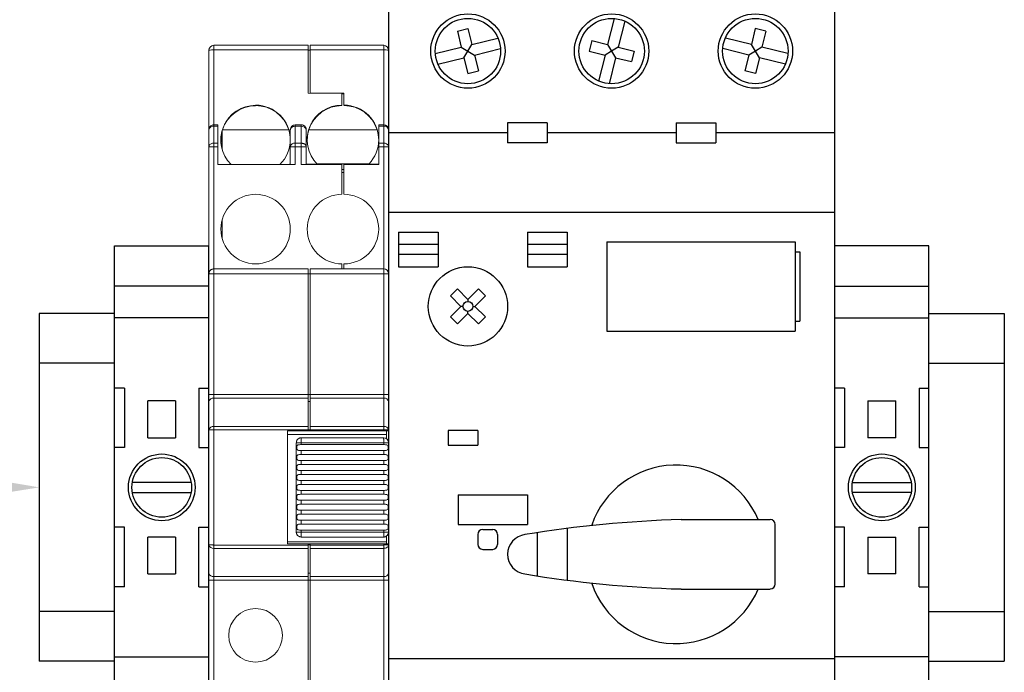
# Model space of a CAD drawing. Header units: inches. Extents: x 2954 to 6480, y 249 to 2776.
# Tile 6 of 105: x 3252 to 3351, y 1312 to 1378. Entities that reach past the tile are written whole.
import ezdxf
from ezdxf import colors
from ezdxf.entities.mleader import LeaderData, LeaderLine
from ezdxf.math import Vec2, Vec3

# ---------------------------------------------------------------- set-up
doc = ezdxf.new("R2010")
doc.units = ezdxf.units.IN
doc.header["$MEASUREMENT"] = 0
doc.layers.add('OIL PUMP', color=7, linetype='Continuous')
doc.styles.get("Standard").update_dxf_attribs({"font": 'arial.ttf'})

# ---------------------------------------------------------------- blocks, each defined once
blk = doc.blocks.new('A$C2F1831AF')
for p, q in [((12602.231, 8703.762), (12602.231, 8595.455)), ((12602.231, 8703.762), (12602.231, 8595.455)), ((12647.151, 8703.762), (12647.151, 8595.455)), ((12624.939, 8696.815), (12624.29, 8694.195)), ((12626.005, 8696.551), (12625.356, 8693.931)), ((12609.157, 8695.53), (12610.222, 8695.794)), ((12609.157, 8695.53), (12609.552, 8693.931)), ((12610.222, 8695.794), (12610.618, 8694.195)), ((12639.16, 8695.794), (12638.765, 8694.195)), ((12640.226, 8695.53), (12639.16, 8695.794)), ((12640.226, 8695.53), (12639.83, 8693.931)), ((12610.618, 8694.195), (12613.238, 8694.843)), ((12622.692, 8694.59), (12622.428, 8693.525)), ((12622.692, 8694.59), (12624.29, 8694.195)), ((12638.765, 8694.195), (12636.145, 8694.843)), ((12606.932, 8693.282), (12609.552, 8693.931)), ((12609.552, 8693.931), (12610.217, 8693.53)), ((12609.816, 8692.865), (12610.217, 8693.53)), ((12610.217, 8693.53), (12610.618, 8694.195)), ((12610.217, 8693.53), (12610.882, 8693.129)), ((12610.882, 8693.129), (12613.502, 8693.777)), ((12622.428, 8693.525), (12624.027, 8693.129)), ((12624.691, 8693.53), (12624.027, 8693.129)), ((12624.29, 8694.195), (12624.691, 8693.53)), ((12625.356, 8693.931), (12624.691, 8693.53)), ((12624.691, 8693.53), (12625.092, 8692.865)), ((12625.356, 8693.931), (12626.955, 8693.535)), ((12626.955, 8693.535), (12626.691, 8692.469)), ((12638.501, 8693.129), (12635.881, 8693.777)), ((12639.166, 8693.53), (12638.501, 8693.129)), ((12639.166, 8693.53), (12638.765, 8694.195)), ((12639.83, 8693.931), (12639.166, 8693.53)), ((12639.567, 8692.865), (12639.166, 8693.53)), ((12642.45, 8693.282), (12639.83, 8693.931)), ((12607.196, 8692.216), (12609.816, 8692.865)), ((12609.816, 8692.865), (12610.212, 8691.266)), ((12610.882, 8693.129), (12611.278, 8691.53)), ((12624.027, 8693.129), (12623.378, 8690.509)), ((12625.092, 8692.865), (12624.444, 8690.245)), ((12625.092, 8692.865), (12626.691, 8692.469)), ((12638.501, 8693.129), (12638.105, 8691.53)), ((12639.567, 8692.865), (12639.171, 8691.266)), ((12642.187, 8692.216), (12639.567, 8692.865)), ((12610.212, 8691.266), (12611.278, 8691.53)), ((12639.171, 8691.266), (12638.105, 8691.53)), ((12618.203, 8686.293), (12614.21, 8686.293)), ((12614.21, 8686.293), (12614.21, 8684.296)), ((12618.203, 8686.293), (12618.203, 8684.296)), ((12631.18, 8686.293), (12631.18, 8684.296)), ((12631.18, 8686.293), (12635.173, 8686.293)), ((12635.173, 8686.293), (12635.173, 8684.296)), ((12614.21, 8685.295), (12602.231, 8685.295)), ((12631.18, 8685.295), (12618.203, 8685.295)), ((12647.151, 8685.295), (12635.173, 8685.295)), ((12618.203, 8684.296), (12614.21, 8684.296)), ((12631.18, 8684.296), (12635.173, 8684.296)), ((12602.231, 8677.309), (12647.151, 8677.309)), ((12603.23, 8675.312), (12607.223, 8675.312)), ((12603.23, 8675.312), (12603.23, 8671.819)), ((12607.223, 8675.312), (12607.223, 8671.819)), ((12616.207, 8675.312), (12616.207, 8671.819)), ((12616.207, 8675.312), (12620.199, 8675.312)), ((12620.199, 8675.312), (12620.199, 8671.819)), ((12607.223, 8674.065), (12603.23, 8674.065)), ((12620.199, 8674.065), (12616.207, 8674.065)), ((12624.192, 8674.314), (12643.158, 8674.314)), ((12624.192, 8674.314), (12624.192, 8665.33)), ((12643.158, 8674.314), (12643.158, 8665.33)), ((12607.223, 8673.066), (12603.23, 8673.066)), ((12620.199, 8673.066), (12616.207, 8673.066)), ((12643.158, 8673.316), (12643.658, 8673.316)), ((12643.658, 8673.316), (12643.658, 8666.328)), ((12603.23, 8671.819), (12607.223, 8671.819)), ((12616.207, 8671.819), (12620.199, 8671.819)), ((12609.158, 8669.59), (12608.453, 8668.884)), ((12608.453, 8668.884), (12609.511, 8667.826)), ((12609.158, 8669.59), (12610.217, 8668.532)), ((12611.276, 8669.59), (12610.217, 8668.532)), ((12611.982, 8668.884), (12610.923, 8667.826)), ((12611.276, 8669.59), (12611.982, 8668.884)), ((12609.511, 8667.826), (12608.453, 8666.767)), ((12609.718, 8667.826), (12609.511, 8667.826)), ((12610.217, 8668.532), (12610.217, 8668.325)), ((12610.716, 8667.826), (12610.923, 8667.826)), ((12610.923, 8667.826), (12611.982, 8666.767)), ((12608.453, 8666.767), (12609.158, 8666.061)), ((12610.217, 8667.12), (12609.158, 8666.061)), ((12610.217, 8667.12), (12610.217, 8667.327)), ((12610.217, 8667.12), (12611.276, 8666.061)), ((12611.982, 8666.767), (12611.276, 8666.061)), ((12643.158, 8666.328), (12643.658, 8666.328)), ((12624.192, 8665.33), (12643.158, 8665.33)), ((12608.221, 8655.348), (12608.221, 8653.851)), ((12611.215, 8655.348), (12608.221, 8655.348)), ((12611.215, 8655.348), (12611.215, 8653.851)), ((12608.221, 8653.851), (12611.215, 8653.851)), ((12609.219, 8648.86), (12616.207, 8648.86)), ((12609.219, 8648.86), (12609.219, 8645.865)), ((12616.207, 8648.86), (12616.207, 8645.865)), ((12609.219, 8645.865), (12616.207, 8645.865)), ((12631.679, 8646.364), (12640.663, 8646.364)), ((12641.162, 8639.876), (12641.162, 8645.865)), ((12611.215, 8644.867), (12611.215, 8643.868)), ((12611.715, 8645.366), (12612.713, 8645.366)), ((12613.212, 8644.867), (12613.212, 8643.868)), ((12617.205, 8645.05), (12617.205, 8640.69)), ((12620.199, 8645.473), (12620.199, 8640.268)), ((12611.715, 8643.369), (12612.713, 8643.369)), ((12631.679, 8639.376), (12640.663, 8639.376)), ((12602.231, 8632.389), (12647.151, 8632.389))]:
    blk.add_line(p, q)
for centre, radius in [((12610.217, 8693.53), 3.743), ((12610.217, 8693.53), 3.294), ((12624.691, 8693.53), 3.743), ((12624.691, 8693.53), 3.294), ((12639.166, 8693.53), 3.743), ((12639.166, 8693.53), 3.294), ((12610.217, 8667.826), 3.993), ((12610.217, 8667.826), 0.499)]:
    blk.add_circle(centre, radius)
for centre, radius, start, end in [((12631.18, 8642.87), 8.984, 22.88538, 160.86018), ((12634.909, 8530.371), 116.038, 91.59507, 99.39781), ((12640.663, 8645.865), 0.499, 0, 90), ((12611.715, 8644.867), 0.499, 90, 180), ((12612.713, 8644.867), 0.499, 0, 90), ((12616.207, 8642.87), 1.996, 97.05708, 262.94292), ((12611.715, 8643.868), 0.499, 180, 270), ((12612.713, 8643.868), 0.499, 270, 0), ((12634.909, 8755.37), 116.038, 260.60219, 268.40493), ((12631.18, 8642.87), 8.984, 199.13982, 337.11462), ((12640.663, 8639.876), 0.499, 270, 0)]:
    blk.add_arc(centre, radius, start, end)

msp = doc.modelspace()

# ---------------------------------------------------------------- linework, layer by layer
at = {"layer": 'OIL PUMP', "color": 7, "linetype": 'Continuous', "lineweight": 15}
for p, q in [((3270.905, 1374.855), (3270.905, 1366.855)), ((3271.405, 1374.899), (3271.405, 1375.355)), ((3271.405, 1375.355), (3280.905, 1375.355)), ((3271.405, 1374.899), (3271.405, 1367.355)), ((3280.905, 1374.899), (3271.405, 1374.899)), ((3280.905, 1374.899), (3280.905, 1375.355)), ((3280.905, 1374.899), (3280.905, 1370.523)), ((3281.105, 1374.855), (3280.905, 1374.855)), ((3281.105, 1375.355), (3288.505, 1375.355)), ((3281.105, 1374.899), (3281.105, 1375.355)), ((3281.105, 1370.527), (3281.105, 1374.899)), ((3281.105, 1374.899), (3288.505, 1374.899)), ((3288.505, 1374.899), (3288.505, 1375.355)), ((3288.505, 1367.355), (3288.505, 1374.899)), ((3289.005, 1366.855), (3289.005, 1374.855)), ((3280.905, 1370.523), (3284.305, 1370.493)), ((3284.505, 1370.527), (3281.105, 1370.527)), ((3281.105, 1370.521), (3281.105, 1370.527)), ((3284.305, 1370.493), (3284.305, 1369.332)), ((3284.305, 1370.484), (3284.505, 1370.484)), ((3284.505, 1369.332), (3284.505, 1370.527)), ((3275.605, 1369.315), (3275.605, 1369.332)), ((3275.605, 1369.315), (3275.605, 1369.271)), ((3284.305, 1369.332), (3284.305, 1369.288)), ((3270.905, 1366.855), (3270.913, 1366.919)), ((3270.905, 1366.855), (3270.905, 1365.148)), ((3271.405, 1367.209), (3271.405, 1367.355)), ((3271.405, 1367.355), (3271.805, 1367.355)), ((3271.405, 1367.209), (3271.405, 1365.502)), ((3271.805, 1367.209), (3271.405, 1367.209)), ((3271.805, 1367.355), (3271.805, 1367.209)), ((3271.805, 1365.502), (3271.805, 1367.209)), ((3272.245, 1364.852), (3272.245, 1366.76)), ((3278.941, 1366.855), (3272.274, 1366.855)), ((3279.105, 1365.148), (3279.105, 1366.855)), ((3279.605, 1367.209), (3279.605, 1367.355)), ((3280.205, 1367.355), (3279.605, 1367.355)), ((3279.605, 1367.209), (3279.605, 1365.502)), ((3280.205, 1367.209), (3279.605, 1367.209)), ((3280.205, 1367.355), (3280.205, 1367.209)), ((3280.205, 1365.502), (3280.205, 1367.209)), ((3280.705, 1365.148), (3280.705, 1366.855)), ((3287.841, 1366.855), (3280.968, 1366.855)), ((3288.505, 1367.355), (3288.005, 1367.355)), ((3288.005, 1367.214), (3288.505, 1367.214)), ((3288.005, 1365.503), (3288.005, 1367.214)), ((3288.505, 1367.355), (3288.505, 1367.214)), ((3288.505, 1365.503), (3288.505, 1367.214)), ((3289.005, 1365.144), (3289.005, 1366.855)), ((3271.405, 1365.148), (3271.405, 1365.502)), ((3271.405, 1365.502), (3271.805, 1365.502)), ((3271.805, 1365.148), (3271.805, 1365.502)), ((3279.605, 1365.148), (3279.605, 1365.502)), ((3279.605, 1365.502), (3280.205, 1365.502)), ((3280.205, 1365.502), (3280.205, 1365.148)), ((3288.505, 1365.503), (3288.005, 1365.503)), ((3288.505, 1365.503), (3288.505, 1365.144)), ((3270.905, 1365.148), (3270.913, 1365.148)), ((3270.905, 1365.148), (3270.905, 1352.355)), ((3270.924, 1365.244), (3270.913, 1365.148)), ((3271.405, 1365.148), (3271.405, 1352.855)), ((3271.405, 1365.148), (3271.805, 1365.148)), ((3271.805, 1365.148), (3271.805, 1363.355)), ((3279.105, 1363.355), (3279.105, 1365.148)), ((3279.113, 1365.211), (3279.109, 1365.148)), ((3279.605, 1363.355), (3279.605, 1365.148)), ((3279.605, 1365.148), (3280.205, 1365.148)), ((3280.205, 1365.148), (3280.705, 1365.148)), ((3280.205, 1365.148), (3280.205, 1363.355)), ((3280.697, 1365.148), (3280.686, 1365.244)), ((3280.705, 1363.355), (3280.705, 1365.148)), ((3288.005, 1363.355), (3288.005, 1365.144)), ((3288.005, 1365.144), (3288.505, 1365.144)), ((3288.505, 1352.855), (3288.505, 1365.144)), ((3288.505, 1365.144), (3289.003, 1365.144)), ((3289.001, 1365.144), (3288.997, 1365.208)), ((3289.005, 1365.144), (3288.998, 1365.204)), ((3289.003, 1365.144), (3289.005, 1365.144)), ((3289.005, 1352.355), (3289.005, 1365.144)), ((3271.805, 1363.355), (3279.605, 1363.355)), ((3279.005, 1363.402), (3279.005, 1363.355)), ((3279.005, 1363.402), (3279.105, 1363.402)), ((3280.205, 1363.355), (3284.305, 1363.355)), ((3281.808, 1363.402), (3280.705, 1363.402)), ((3287.041, 1363.442), (3281.769, 1363.442)), ((3284.305, 1363.355), (3284.305, 1360.355)), ((3284.505, 1362.855), (3284.305, 1362.855)), ((3284.505, 1362.537), (3284.305, 1362.537)), ((3284.505, 1360.355), (3284.505, 1363.355)), ((3284.505, 1363.355), (3288.005, 1363.355)), ((3287.002, 1363.402), (3288.005, 1363.402)), ((3272.245, 1355.875), (3272.245, 1357.835)), ((3271.405, 1352.355), (3271.405, 1352.855)), ((3280.905, 1352.855), (3271.405, 1352.855)), ((3280.905, 1352.855), (3280.905, 1352.355)), ((3288.505, 1352.855), (3281.105, 1352.855)), ((3281.105, 1352.355), (3281.105, 1352.855)), ((3284.305, 1353.355), (3284.305, 1352.855)), ((3284.505, 1352.855), (3284.505, 1353.355)), ((3288.505, 1352.855), (3288.505, 1352.355)), ((3270.905, 1352.355), (3271.405, 1352.355)), ((3270.905, 1352.355), (3270.905, 1340.194)), ((3271.405, 1352.355), (3271.405, 1340.194)), ((3280.905, 1352.355), (3271.405, 1352.355)), ((3280.905, 1352.355), (3280.905, 1340.194)), ((3281.105, 1352.355), (3280.905, 1352.355)), ((3288.505, 1352.355), (3281.105, 1352.355)), ((3281.105, 1352.355), (3281.105, 1340.194)), ((3288.505, 1340.194), (3288.505, 1352.355)), ((3289.005, 1340.194), (3289.005, 1352.355)), ((3271.405, 1340.194), (3270.905, 1340.194)), ((3271.405, 1340.194), (3271.405, 1339.841)), ((3271.405, 1340.194), (3280.905, 1340.194)), ((3271.405, 1339.841), (3271.405, 1336.995)), ((3280.905, 1339.841), (3271.405, 1339.841)), ((3280.905, 1339.841), (3280.905, 1340.194)), ((3281.105, 1340.194), (3280.905, 1340.194)), ((3280.905, 1339.841), (3280.905, 1336.995)), ((3281.105, 1340.194), (3288.505, 1340.194)), ((3281.105, 1339.841), (3281.105, 1340.194)), ((3288.505, 1339.841), (3281.105, 1339.841)), ((3281.105, 1339.841), (3281.105, 1336.995)), ((3288.505, 1339.841), (3288.505, 1340.194)), ((3289.005, 1340.194), (3288.505, 1340.194)), ((3288.505, 1336.995), (3288.505, 1339.841)), ((3270.905, 1339.487), (3270.905, 1336.642)), ((3281.105, 1339.487), (3280.905, 1339.487)), ((3289.005, 1336.642), (3289.005, 1339.487)), ((3271.405, 1336.658), (3271.405, 1336.995)), ((3271.405, 1336.995), (3280.905, 1336.995)), ((3280.905, 1336.995), (3280.905, 1336.658)), ((3281.105, 1336.995), (3288.505, 1336.995)), ((3281.105, 1336.658), (3281.105, 1336.995)), ((3288.505, 1336.995), (3288.505, 1336.658)), ((3289.003, 1336.608), (3288.997, 1336.705)), ((3270.908, 1336.682), (3270.905, 1336.642)), ((3270.907, 1336.643), (3270.905, 1336.642)), ((3270.905, 1336.642), (3270.905, 1325.069)), ((3270.911, 1336.682), (3270.907, 1336.641)), ((3271.405, 1325.053), (3271.405, 1336.658)), ((3271.405, 1336.658), (3280.905, 1336.658)), ((3280.905, 1336.555), (3278.805, 1336.555)), ((3278.805, 1336.555), (3278.805, 1325.155)), ((3278.805, 1336.189), (3288.805, 1336.189)), ((3280.205, 1335.355), (3280.205, 1335.855)), ((3288.505, 1335.855), (3280.205, 1335.855)), ((3280.905, 1336.658), (3280.905, 1336.555)), ((3281.105, 1336.642), (3280.905, 1336.642)), ((3281.105, 1336.555), (3280.905, 1336.555)), ((3281.105, 1336.555), (3281.105, 1336.658)), ((3281.105, 1336.658), (3288.505, 1336.658)), ((3281.105, 1336.555), (3288.505, 1336.555)), ((3288.505, 1336.658), (3288.505, 1336.555)), ((3288.805, 1336.189), (3288.805, 1336.555)), ((3288.805, 1335.755), (3288.805, 1336.189)), ((3289.005, 1336.642), (3288.992, 1336.644)), ((3289.005, 1336.555), (3289.005, 1336.642)), ((3289.005, 1335.355), (3289.005, 1336.555)), ((3279.705, 1335.355), (3280.205, 1335.355)), ((3279.705, 1326.355), (3279.705, 1335.355)), ((3288.505, 1335.355), (3280.205, 1335.355)), ((3280.205, 1335.355), (3280.205, 1335.155)), ((3280.205, 1335.155), (3288.505, 1335.155)), ((3288.505, 1335.355), (3289.005, 1335.355)), ((3288.505, 1335.155), (3288.505, 1335.355)), ((3289.005, 1335.355), (3289.005, 1326.355)), ((3280.205, 1334.555), (3280.205, 1334.155)), ((3280.205, 1334.555), (3288.505, 1334.555)), ((3280.205, 1334.155), (3288.505, 1334.155)), ((3288.505, 1334.155), (3288.505, 1334.555)), ((3280.205, 1333.555), (3280.205, 1333.155)), ((3280.205, 1333.555), (3288.505, 1333.555)), ((3280.205, 1333.155), (3288.505, 1333.155)), ((3288.505, 1333.155), (3288.505, 1333.555)), ((3280.205, 1332.555), (3280.205, 1332.155)), ((3280.205, 1332.555), (3288.505, 1332.555)), ((3280.205, 1332.155), (3288.505, 1332.155)), ((3288.505, 1332.155), (3288.505, 1332.555)), ((3280.205, 1331.555), (3280.205, 1331.155)), ((3280.205, 1331.555), (3288.505, 1331.555)), ((3280.205, 1331.155), (3288.505, 1331.155)), ((3288.505, 1331.155), (3288.505, 1331.555)), ((3280.205, 1330.555), (3280.205, 1330.155)), ((3288.505, 1330.555), (3280.205, 1330.555)), ((3288.505, 1330.155), (3280.205, 1330.155)), ((3288.505, 1330.155), (3288.505, 1330.555)), ((3280.205, 1329.555), (3280.205, 1329.155)), ((3288.505, 1329.555), (3280.205, 1329.555)), ((3288.505, 1329.155), (3280.205, 1329.155)), ((3288.505, 1329.155), (3288.505, 1329.555)), ((3280.205, 1328.555), (3280.205, 1328.155)), ((3288.505, 1328.555), (3280.205, 1328.555)), ((3288.505, 1328.155), (3280.205, 1328.155)), ((3288.505, 1328.155), (3288.505, 1328.555)), ((3280.205, 1327.555), (3280.205, 1327.155)), ((3288.505, 1327.555), (3280.205, 1327.555)), ((3288.505, 1327.155), (3280.205, 1327.155)), ((3288.505, 1327.155), (3288.505, 1327.555)), ((3280.205, 1326.355), (3279.705, 1326.355)), ((3280.205, 1326.555), (3280.205, 1326.355)), ((3288.505, 1326.555), (3280.205, 1326.555)), ((3280.205, 1325.855), (3280.205, 1326.355)), ((3280.205, 1326.355), (3288.505, 1326.355)), ((3288.505, 1325.855), (3280.205, 1325.855)), ((3288.505, 1326.355), (3288.505, 1326.555)), ((3288.505, 1326.355), (3288.505, 1325.855)), ((3289.005, 1326.355), (3288.505, 1326.355)), ((3288.805, 1325.373), (3288.805, 1325.955)), ((3289.005, 1325.155), (3289.005, 1326.355)), ((3270.905, 1325.069), (3270.918, 1325.067)), ((3270.905, 1325.069), (3270.905, 1322.224)), ((3270.907, 1325.069), (3270.913, 1325.006)), ((3280.905, 1325.053), (3271.405, 1325.053)), ((3271.405, 1324.716), (3271.405, 1325.053)), ((3278.805, 1325.373), (3288.805, 1325.373)), ((3278.805, 1325.155), (3280.905, 1325.155)), ((3280.905, 1325.155), (3280.905, 1325.053)), ((3281.105, 1325.155), (3280.905, 1325.155)), ((3281.105, 1325.069), (3280.905, 1325.069)), ((3280.905, 1325.053), (3280.905, 1324.716)), ((3281.105, 1325.053), (3281.105, 1325.155)), ((3288.505, 1325.155), (3281.105, 1325.155)), ((3288.505, 1325.053), (3281.105, 1325.053)), ((3281.105, 1324.716), (3281.105, 1325.053)), ((3288.505, 1325.155), (3288.505, 1325.053)), ((3288.505, 1325.053), (3288.505, 1324.716)), ((3288.805, 1325.155), (3288.805, 1325.373)), ((3288.987, 1325.007), (3289.005, 1325.069)), ((3288.993, 1325.067), (3289.005, 1325.069)), ((3289, 1325.05), (3289.003, 1325.102)), ((3289.005, 1325.069), (3289.005, 1325.155)), ((3289.005, 1322.224), (3289.005, 1325.069)), ((3280.905, 1324.716), (3271.405, 1324.716)), ((3271.405, 1324.716), (3271.405, 1321.87)), ((3280.905, 1321.87), (3280.905, 1324.716)), ((3288.505, 1324.716), (3281.105, 1324.716)), ((3281.105, 1324.716), (3281.105, 1321.87)), ((3288.505, 1321.87), (3288.505, 1324.716)), ((3271.405, 1321.87), (3280.905, 1321.87)), ((3271.405, 1321.87), (3271.405, 1321.516)), ((3281.105, 1322.224), (3280.905, 1322.224)), ((3280.905, 1321.516), (3280.905, 1321.87)), ((3281.105, 1321.87), (3288.505, 1321.87)), ((3281.105, 1321.516), (3281.105, 1321.87)), ((3288.505, 1321.516), (3288.505, 1321.87)), ((3270.905, 1321.516), (3271.405, 1321.516)), ((3270.905, 1321.516), (3270.905, 1309.355)), ((3280.905, 1321.516), (3271.405, 1321.516)), ((3271.405, 1321.516), (3271.405, 1309.355)), ((3280.905, 1309.355), (3280.905, 1321.516)), ((3281.105, 1321.516), (3280.905, 1321.516)), ((3288.505, 1321.516), (3281.105, 1321.516)), ((3281.105, 1321.516), (3281.105, 1309.355)), ((3288.505, 1321.516), (3289.005, 1321.516)), ((3288.505, 1309.355), (3288.505, 1321.516)), ((3289.005, 1309.355), (3289.005, 1321.516))]:
    msp.add_line(p, q, dxfattribs=at)
at = {"layer": 'OIL PUMP'}
for p, q in [((3290.003, 1356.56), (3293.996, 1356.56)), ((3290.003, 1356.56), (3290.003, 1353.066)), ((3293.996, 1356.56), (3293.996, 1353.066)), ((3293.996, 1355.312), (3290.003, 1355.312)), ((3293.996, 1354.314), (3290.003, 1354.314)), ((3290.003, 1353.066), (3293.996, 1353.066)), ((3261.405, 1348.355), (3253.82, 1348.355)), ((3253.82, 1348.355), (3253.82, 1313.355)), ((3343.425, 1348.355), (3351.009, 1348.355)), ((3351.009, 1348.355), (3351.009, 1313.355)), ((3261.405, 1343.355), (3253.82, 1343.355)), ((3343.425, 1343.355), (3351.009, 1343.355)), ((3261.405, 1318.355), (3253.82, 1318.355)), ((3343.425, 1318.355), (3351.009, 1318.355)), ((3261.405, 1313.355), (3253.82, 1313.355)), ((3343.425, 1313.355), (3351.009, 1313.355))]:
    msp.add_line(p, q, dxfattribs=at)
at = {"layer": 'OIL PUMP', "color": 7}
for p, q in [((3261.405, 1355.155), (3270.905, 1355.155)), ((3261.405, 1306.555), (3261.405, 1355.155)), ((3270.905, 1306.555), (3270.905, 1355.155)), ((3343.425, 1355.155), (3333.925, 1355.155)), ((3333.925, 1306.555), (3333.925, 1355.155)), ((3343.425, 1306.555), (3343.425, 1355.155)), ((3270.905, 1351.114), (3261.405, 1351.114)), ((3333.925, 1351.114), (3343.425, 1351.114)), ((3270.905, 1347.92), (3261.405, 1347.92)), ((3333.925, 1347.92), (3343.425, 1347.92)), ((3262.405, 1340.855), (3261.405, 1340.855)), ((3262.405, 1340.855), (3262.405, 1334.855)), ((3269.905, 1340.855), (3269.905, 1334.855)), ((3269.905, 1340.855), (3270.905, 1340.855)), ((3334.925, 1340.855), (3333.925, 1340.855)), ((3334.925, 1340.855), (3334.925, 1334.855)), ((3342.425, 1340.855), (3342.425, 1334.855)), ((3342.425, 1340.855), (3343.425, 1340.855)), ((3264.754, 1339.386), (3264.75, 1339.39)), ((3264.75, 1339.39), (3264.755, 1339.39)), ((3264.754, 1336.025), (3264.754, 1339.386)), ((3267.555, 1339.556), (3264.755, 1339.556)), ((3264.755, 1339.39), (3264.755, 1339.556)), ((3267.555, 1339.556), (3267.555, 1339.39)), ((3267.555, 1339.39), (3267.56, 1339.39)), ((3267.56, 1339.39), (3267.555, 1339.386)), ((3267.555, 1339.386), (3267.555, 1336.025)), ((3337.275, 1339.39), (3337.27, 1339.39)), ((3337.27, 1339.39), (3337.274, 1339.386)), ((3337.274, 1339.386), (3337.274, 1336.025)), ((3337.275, 1339.556), (3340.075, 1339.556)), ((3337.275, 1339.556), (3337.275, 1339.39)), ((3340.075, 1339.39), (3340.075, 1339.556)), ((3340.075, 1339.386), (3340.079, 1339.39)), ((3340.079, 1339.39), (3340.075, 1339.39)), ((3340.075, 1336.025), (3340.075, 1339.386)), ((3264.754, 1336.025), (3264.755, 1336.025)), ((3264.755, 1335.855), (3264.755, 1336.025)), ((3264.755, 1335.855), (3267.555, 1335.855)), ((3267.555, 1336.025), (3267.555, 1335.855)), ((3267.555, 1336.025), (3267.555, 1336.025)), ((3337.275, 1336.025), (3337.274, 1336.025)), ((3337.275, 1336.025), (3337.275, 1335.855)), ((3340.075, 1335.855), (3337.275, 1335.855)), ((3340.075, 1335.855), (3340.075, 1336.025)), ((3340.075, 1336.025), (3340.075, 1336.025)), ((3262.405, 1334.855), (3261.405, 1334.855)), ((3269.905, 1334.855), (3270.905, 1334.855)), ((3334.925, 1334.855), (3333.925, 1334.855)), ((3342.425, 1334.855), (3343.425, 1334.855)), ((3269.113, 1331.355), (3263.197, 1331.355)), ((3335.717, 1331.355), (3341.633, 1331.355)), ((3263.197, 1330.355), (3269.113, 1330.355)), ((3341.633, 1330.355), (3335.717, 1330.355)), ((3262.405, 1326.855), (3261.405, 1326.855)), ((3262.405, 1320.855), (3262.405, 1326.855)), ((3269.905, 1320.855), (3269.905, 1326.855)), ((3269.905, 1326.855), (3270.905, 1326.855)), ((3334.925, 1326.855), (3333.925, 1326.855)), ((3334.925, 1320.855), (3334.925, 1326.855)), ((3342.425, 1320.855), (3342.425, 1326.855)), ((3342.425, 1326.855), (3343.425, 1326.855)), ((3264.755, 1325.686), (3264.755, 1325.856)), ((3267.555, 1325.856), (3264.755, 1325.856)), ((3267.555, 1325.856), (3267.555, 1325.686)), ((3337.275, 1325.856), (3337.275, 1325.686)), ((3337.275, 1325.856), (3340.075, 1325.856)), ((3340.075, 1325.686), (3340.075, 1325.856)), ((3264.755, 1325.686), (3264.754, 1325.686)), ((3264.754, 1322.325), (3264.754, 1325.686)), ((3267.555, 1325.686), (3267.555, 1325.686)), ((3267.555, 1325.686), (3267.555, 1322.325)), ((3337.274, 1325.686), (3337.275, 1325.686)), ((3337.274, 1325.686), (3337.274, 1322.325)), ((3340.075, 1325.686), (3340.075, 1325.686)), ((3340.075, 1322.325), (3340.075, 1325.686)), ((3264.75, 1322.321), (3264.754, 1322.325)), ((3264.755, 1322.32), (3264.75, 1322.321)), ((3264.755, 1322.155), (3264.755, 1322.32)), ((3264.755, 1322.155), (3267.555, 1322.155)), ((3267.555, 1322.325), (3267.56, 1322.321)), ((3267.56, 1322.321), (3267.555, 1322.32)), ((3267.555, 1322.32), (3267.555, 1322.155)), ((3337.274, 1322.325), (3337.27, 1322.321)), ((3337.27, 1322.321), (3337.275, 1322.32)), ((3337.275, 1322.32), (3337.275, 1322.155)), ((3340.075, 1322.155), (3337.275, 1322.155)), ((3340.079, 1322.321), (3340.075, 1322.325)), ((3340.075, 1322.32), (3340.079, 1322.321)), ((3340.075, 1322.155), (3340.075, 1322.32)), ((3262.405, 1320.855), (3261.405, 1320.855)), ((3269.905, 1320.855), (3270.905, 1320.855)), ((3334.925, 1320.855), (3333.925, 1320.855)), ((3342.425, 1320.855), (3343.425, 1320.855)), ((3261.405, 1313.791), (3270.905, 1313.791)), ((3343.425, 1313.791), (3333.925, 1313.791))]:
    msp.add_line(p, q, dxfattribs=at)
at = {"layer": 'OIL PUMP', "color": 7, "linetype": 'Continuous', "lineweight": 15, "flags": 128}
for points in [[(3271.405, 1367.355), (3271.307, 1367.346), (3271.217, 1367.319)], [(3270.924, 1365.244), (3270.914, 1365.217), (3270.905, 1365.148)], [(3270.913, 1365.148), (3270.914, 1365.148), (3270.943, 1365.148), (3270.989, 1365.148), (3271.051, 1365.148), (3271.127, 1365.148), (3271.213, 1365.148), (3271.307, 1365.148), (3271.405, 1365.148)]]:
    msp.add_lwpolyline(points, dxfattribs=at)
at = {"layer": 'OIL PUMP', "color": 7, "linetype": 'Continuous', "lineweight": 15}
for centre, radius in [((3275.605, 1356.855), 3.5), ((3275.605, 1315.955), 2.7)]:
    msp.add_circle(centre, radius, dxfattribs=at)
at = {"layer": 'OIL PUMP', "color": 7}
for centre, radius in [((3266.155, 1330.855), 3.36), ((3266.155, 1330.855), 3), ((3338.675, 1330.855), 3.36), ((3338.675, 1330.855), 3)]:
    msp.add_circle(centre, radius, dxfattribs=at)
at = {"layer": 'OIL PUMP', "color": 7, "linetype": 'Continuous', "lineweight": 15}
for centre, radius, start, end in [((3271.405, 1374.855), 0.5, 90, 180), ((3271.281, 1373.432), 1.472, 85.16619, 104.79594), ((3288.505, 1374.855), 0.5, 360, 90), ((3288.629, 1373.432), 1.472, 75.20406, 94.83381), ((3275.593, 1365.829), 3.486, 89.79962, 225.2107), ((3275.601, 1365.772), 3.499, 89.93448, 161.96818), ((3275.611, 1365.839), 3.493, 0.10943, 90.10901), ((3275.609, 1365.79), 3.499, 17.73191, 90.06618), ((3284.292, 1365.846), 3.485, 89.79659, 224.53785), ((3284.301, 1365.79), 3.499, 89.93382, 162.26809), ((3284.511, 1365.839), 3.493, 0.10943, 90.10901), ((3284.509, 1365.79), 3.499, 17.73191, 90.06618), ((3271.35, 1366.739), 0.473, 83.37163, 157.61923), ((3275.579, 1365.723), 3.474, 163.6795, 179.99902), ((3279.605, 1366.855), 0.5, 90, 180), ((3280.267, 1366.767), 0.446, 11.42175, 98.04947), ((3288.505, 1366.855), 0.5, 0, 90), ((3288.565, 1366.771), 0.447, 10.86497, 97.77826), ((3271.354, 1365.017), 0.487, 84.06775, 152.23224), ((3275.58, 1365.235), 3.475, 163.68008, 175.10542), ((3275.58, 1365.13), 3.475, 163.68013, 174.23927), ((3275.624, 1365.847), 3.481, 314.29818, 359.9749), ((3279.542, 1365.06), 0.446, 81.95053, 168.57825), ((3284.525, 1365.846), 3.48, 315.37462, 359.98161), ((3288.558, 1365.035), 0.471, 20.97661, 96.52681), ((3284.305, 1356.855), 3.5, 90, 270), ((3284.505, 1356.855), 3.5, 270, 90), ((3288.505, 1352.355), 0.5, 0, 90), ((3271.342, 1339.399), 0.446, 81.95053, 168.57825), ((3288.567, 1339.399), 0.446, 11.42175, 98.04947), ((3271.347, 1336.536), 0.463, 82.86422, 161.5253), ((3288.567, 1336.553), 0.446, 11.42175, 98.04947), ((3271.287, 1332.206), 4.453, 88.48692, 94.90339), ((3288.505, 1335.355), 0.5, 360, 90), ((3271.342, 1325.158), 0.446, 191.42175, 278.04947), ((3271.342, 1322.312), 0.446, 191.42175, 278.04947), ((3288.567, 1322.312), 0.446, 261.95053, 348.57825)]:
    msp.add_arc(centre, radius, start, end, dxfattribs=at)
for centre, major_axis, start_param, end_param in [((3275.605, 1365.776), (0, -3.513), 4.400157, 4.428595), ((3275.605, 1365.794), (0, 3.513), 4.712389, 5.019392), ((3284.305, 1365.794), (0, 3.513), 1.263793, 1.570796), ((3284.505, 1365.794), (0, 3.513), 4.712389, 5.019392)]:
    msp.add_ellipse(centre, major_axis=major_axis, ratio=0.996195, start_param=start_param, end_param=end_param, dxfattribs=at)
for points, knots in [([(3271.218, 1367.315), (3271.172, 1367.293), (3271.069, 1367.244), (3270.98, 1367.126), (3270.93, 1367.011), (3270.919, 1366.949), (3270.913, 1366.919)], [0, 0, 0, 0, 0.289561, 0.646033, 0.825443, 1, 1, 1, 1]), ([(3279.105, 1366.855), (3279.105, 1366.868), (3279.107, 1366.896), (3279.118, 1366.94), (3279.14, 1366.99), (3279.182, 1367.048), (3279.245, 1367.105), (3279.328, 1367.152), (3279.418, 1367.186), (3279.512, 1367.206), (3279.574, 1367.208), (3279.605, 1367.209)], [0, 0, 0, 0, 0.069503, 0.149321, 0.240162, 0.353755, 0.500083, 0.63038, 0.760029, 0.883926, 1, 1, 1, 1]), ([(3280.705, 1366.855), (3280.704, 1366.874), (3280.703, 1366.913), (3280.692, 1366.975), (3280.669, 1367.046), (3280.628, 1367.128), (3280.564, 1367.209), (3280.481, 1367.276), (3280.391, 1367.323), (3280.298, 1367.35), (3280.235, 1367.354), (3280.205, 1367.355)], [0, 0, 0, 0, 0.069503, 0.149321, 0.240162, 0.353755, 0.500083, 0.63038, 0.760029, 0.883926, 1, 1, 1, 1]), ([(3288.005, 1367.355), (3288.005, 1367.355), (3288.005, 1367.353), (3288.005, 1367.34), (3288.005, 1367.317), (3288.005, 1367.278), (3288.005, 1367.236), (3288.005, 1367.214)], [0, 0, 0, 0, 0.167182, 0.333002, 0.500184, 0.748645, 1, 1, 1, 1]), ([(3280.705, 1365.148), (3280.704, 1365.161), (3280.703, 1365.189), (3280.692, 1365.233), (3280.669, 1365.283), (3280.628, 1365.341), (3280.564, 1365.398), (3280.481, 1365.446), (3280.391, 1365.479), (3280.298, 1365.498), (3280.235, 1365.501), (3280.205, 1365.502)], [0, 0, 0, 0, 0.069503, 0.149321, 0.240162, 0.353755, 0.500083, 0.63038, 0.760029, 0.883926, 1, 1, 1, 1]), ([(3288.005, 1365.503), (3288.005, 1365.487), (3288.005, 1365.454), (3288.005, 1365.399), (3288.005, 1365.33), (3288.005, 1365.244), (3288.005, 1365.177), (3288.005, 1365.144)], [0, 0, 0, 0, 0.167225, 0.332974, 0.500199, 0.748651, 1, 1, 1, 1]), ([(3279.105, 1365.148), (3279.105, 1365.148), (3279.107, 1365.148), (3279.118, 1365.148), (3279.14, 1365.148), (3279.182, 1365.148), (3279.245, 1365.148), (3279.328, 1365.148), (3279.418, 1365.148), (3279.512, 1365.149), (3279.574, 1365.148), (3279.605, 1365.148)], [0, 0, 0, 0, 0.069503, 0.149321, 0.240162, 0.353755, 0.500083, 0.63038, 0.760029, 0.883926, 1, 1, 1, 1]), ([(3271.411, 1352.855), (3271.38, 1352.854), (3271.318, 1352.852), (3271.228, 1352.825), (3271.142, 1352.782), (3271.064, 1352.719), (3271, 1352.64), (3270.952, 1352.549), (3270.921, 1352.452), (3270.916, 1352.387), (3270.913, 1352.355)], [0, 0, 0, 0, 0.115088, 0.235152, 0.360136, 0.489152, 0.620396, 0.751273, 0.878774, 1, 1, 1, 1]), ([(3288.505, 1352.355), (3288.526, 1352.355), (3288.567, 1352.356), (3288.629, 1352.356), (3288.703, 1352.355), (3288.782, 1352.355), (3288.863, 1352.356), (3288.927, 1352.355), (3288.972, 1352.355), (3289, 1352.355), (3289.003, 1352.355), (3289.005, 1352.355)], [0, 0, 0, 0, 0.079406, 0.15967, 0.240166, 0.374376, 0.500104, 0.638592, 0.760036, 0.883047, 1, 1, 1, 1]), ([(3270.905, 1339.487), (3270.905, 1339.577), (3270.905, 1339.689), (3270.905, 1339.934), (3270.905, 1340.067), (3270.905, 1340.194)], [0, 0, 0, 0, 0.5, 0.5, 1, 1, 1, 1]), ([(3289.005, 1340.194), (3289.005, 1340.067), (3289.005, 1339.934), (3289.005, 1339.689), (3289.005, 1339.577), (3289.005, 1339.487)], [0, 0, 0, 0, 0.5, 0.5, 1, 1, 1, 1]), ([(3280.211, 1335.855), (3280.18, 1335.854), (3280.118, 1335.852), (3280.028, 1335.825), (3279.942, 1335.782), (3279.864, 1335.719), (3279.8, 1335.64), (3279.752, 1335.549), (3279.721, 1335.452), (3279.716, 1335.387), (3279.713, 1335.355)], [0, 0, 0, 0, 0.115088, 0.235152, 0.360136, 0.489152, 0.620396, 0.751273, 0.878774, 1, 1, 1, 1]), ([(3288.505, 1335.855), (3288.505, 1335.855), (3288.505, 1335.853), (3288.506, 1335.841), (3288.505, 1335.817), (3288.504, 1335.776), (3288.505, 1335.709), (3288.505, 1335.63), (3288.505, 1335.54), (3288.505, 1335.449), (3288.505, 1335.386), (3288.505, 1335.355)], [0, 0, 0, 0, 0.079406, 0.15967, 0.240166, 0.374376, 0.500104, 0.638592, 0.760036, 0.883047, 1, 1, 1, 1]), ([(3288.992, 1336.644), (3288.988, 1336.645), (3288.979, 1336.647), (3288.925, 1336.65), (3288.861, 1336.653), (3288.781, 1336.655), (3288.664, 1336.657), (3288.568, 1336.657), (3288.505, 1336.658)], [0, 0, 0, 0, 0.169931, 0.310619, 0.454292, 0.597965, 0.738653, 1, 1, 1, 1]), ([(3288.505, 1336.555), (3288.636, 1336.555), (3288.768, 1336.555), (3288.951, 1336.555), (3289.005, 1336.555), (3289.005, 1336.555)], [0, 0, 0, 0, 0.5, 0.5, 1, 1, 1, 1]), ([(3280.205, 1335.155), (3280.143, 1335.155), (3280.082, 1335.156), (3279.967, 1335.151), (3279.914, 1335.145), (3279.827, 1335.108), (3279.794, 1335.075), (3279.754, 1334.979), (3279.747, 1334.918), (3279.746, 1334.794), (3279.754, 1334.733), (3279.793, 1334.636), (3279.826, 1334.603), (3279.914, 1334.566), (3279.967, 1334.56), (3280.081, 1334.555), (3280.143, 1334.555), (3280.205, 1334.555)], [0, 0, 0, 0, 0.125, 0.125, 0.25, 0.25, 0.375, 0.375, 0.5, 0.5, 0.625, 0.625, 0.75, 0.75, 0.875, 0.875, 1, 1, 1, 1]), ([(3288.505, 1334.555), (3288.567, 1334.555), (3288.628, 1334.555), (3288.742, 1334.56), (3288.795, 1334.566), (3288.883, 1334.603), (3288.916, 1334.635), (3288.955, 1334.731), (3288.963, 1334.793), (3288.963, 1334.916), (3288.955, 1334.978), (3288.916, 1335.074), (3288.883, 1335.108), (3288.796, 1335.145), (3288.743, 1335.151), (3288.629, 1335.156), (3288.567, 1335.155), (3288.505, 1335.155)], [0, 0, 0, 0, 0.125, 0.125, 0.25, 0.25, 0.375, 0.375, 0.5, 0.5, 0.625, 0.625, 0.75, 0.75, 0.875, 0.875, 1, 1, 1, 1]), ([(3280.205, 1334.155), (3280.143, 1334.155), (3280.082, 1334.156), (3279.967, 1334.151), (3279.914, 1334.145), (3279.827, 1334.108), (3279.794, 1334.075), (3279.754, 1333.979), (3279.747, 1333.918), (3279.746, 1333.794), (3279.754, 1333.733), (3279.793, 1333.636), (3279.826, 1333.603), (3279.914, 1333.566), (3279.967, 1333.56), (3280.081, 1333.555), (3280.143, 1333.555), (3280.205, 1333.555)], [0, 0, 0, 0, 0.125, 0.125, 0.25, 0.25, 0.375, 0.375, 0.5, 0.5, 0.625, 0.625, 0.75, 0.75, 0.875, 0.875, 1, 1, 1, 1]), ([(3288.505, 1333.555), (3288.567, 1333.555), (3288.628, 1333.555), (3288.742, 1333.56), (3288.795, 1333.566), (3288.883, 1333.603), (3288.916, 1333.635), (3288.955, 1333.731), (3288.963, 1333.793), (3288.963, 1333.916), (3288.955, 1333.978), (3288.916, 1334.074), (3288.883, 1334.108), (3288.796, 1334.145), (3288.743, 1334.151), (3288.629, 1334.156), (3288.567, 1334.155), (3288.505, 1334.155)], [0, 0, 0, 0, 0.125, 0.125, 0.25, 0.25, 0.375, 0.375, 0.5, 0.5, 0.625, 0.625, 0.75, 0.75, 0.875, 0.875, 1, 1, 1, 1]), ([(3280.205, 1333.155), (3280.143, 1333.155), (3280.082, 1333.156), (3279.967, 1333.151), (3279.914, 1333.145), (3279.827, 1333.108), (3279.794, 1333.075), (3279.754, 1332.979), (3279.747, 1332.918), (3279.746, 1332.794), (3279.754, 1332.733), (3279.793, 1332.636), (3279.826, 1332.603), (3279.914, 1332.566), (3279.967, 1332.56), (3280.081, 1332.555), (3280.143, 1332.555), (3280.205, 1332.555)], [0, 0, 0, 0, 0.125, 0.125, 0.25, 0.25, 0.375, 0.375, 0.5, 0.5, 0.625, 0.625, 0.75, 0.75, 0.875, 0.875, 1, 1, 1, 1]), ([(3288.505, 1332.555), (3288.567, 1332.555), (3288.628, 1332.555), (3288.742, 1332.56), (3288.795, 1332.566), (3288.883, 1332.603), (3288.916, 1332.635), (3288.955, 1332.731), (3288.963, 1332.793), (3288.963, 1332.916), (3288.955, 1332.978), (3288.916, 1333.074), (3288.883, 1333.108), (3288.796, 1333.145), (3288.743, 1333.151), (3288.629, 1333.156), (3288.567, 1333.155), (3288.505, 1333.155)], [0, 0, 0, 0, 0.125, 0.125, 0.25, 0.25, 0.375, 0.375, 0.5, 0.5, 0.625, 0.625, 0.75, 0.75, 0.875, 0.875, 1, 1, 1, 1]), ([(3280.205, 1332.155), (3280.143, 1332.155), (3280.082, 1332.156), (3279.967, 1332.151), (3279.914, 1332.145), (3279.827, 1332.108), (3279.794, 1332.075), (3279.754, 1331.979), (3279.747, 1331.918), (3279.746, 1331.794), (3279.754, 1331.733), (3279.793, 1331.636), (3279.826, 1331.603), (3279.914, 1331.566), (3279.967, 1331.56), (3280.081, 1331.555), (3280.143, 1331.555), (3280.205, 1331.555)], [0, 0, 0, 0, 0.125, 0.125, 0.25, 0.25, 0.375, 0.375, 0.5, 0.5, 0.625, 0.625, 0.75, 0.75, 0.875, 0.875, 1, 1, 1, 1]), ([(3288.505, 1331.555), (3288.567, 1331.555), (3288.628, 1331.555), (3288.742, 1331.56), (3288.795, 1331.566), (3288.883, 1331.603), (3288.916, 1331.635), (3288.955, 1331.731), (3288.963, 1331.793), (3288.963, 1331.916), (3288.955, 1331.978), (3288.916, 1332.074), (3288.883, 1332.108), (3288.796, 1332.145), (3288.743, 1332.151), (3288.629, 1332.156), (3288.567, 1332.155), (3288.505, 1332.155)], [0, 0, 0, 0, 0.125, 0.125, 0.25, 0.25, 0.375, 0.375, 0.5, 0.5, 0.625, 0.625, 0.75, 0.75, 0.875, 0.875, 1, 1, 1, 1]), ([(3280.205, 1331.155), (3280.143, 1331.155), (3280.082, 1331.156), (3279.967, 1331.151), (3279.914, 1331.145), (3279.827, 1331.108), (3279.794, 1331.075), (3279.754, 1330.979), (3279.747, 1330.918), (3279.746, 1330.794), (3279.754, 1330.733), (3279.793, 1330.636), (3279.826, 1330.603), (3279.914, 1330.566), (3279.967, 1330.56), (3280.081, 1330.555), (3280.143, 1330.555), (3280.205, 1330.555)], [0, 0, 0, 0, 0.125, 0.125, 0.25, 0.25, 0.375, 0.375, 0.5, 0.5, 0.625, 0.625, 0.75, 0.75, 0.875, 0.875, 1, 1, 1, 1]), ([(3288.505, 1330.555), (3288.567, 1330.555), (3288.628, 1330.555), (3288.742, 1330.56), (3288.795, 1330.566), (3288.883, 1330.603), (3288.916, 1330.635), (3288.955, 1330.731), (3288.963, 1330.793), (3288.963, 1330.916), (3288.955, 1330.978), (3288.916, 1331.074), (3288.883, 1331.108), (3288.796, 1331.145), (3288.743, 1331.151), (3288.629, 1331.156), (3288.567, 1331.155), (3288.505, 1331.155)], [0, 0, 0, 0, 0.125, 0.125, 0.25, 0.25, 0.375, 0.375, 0.5, 0.5, 0.625, 0.625, 0.75, 0.75, 0.875, 0.875, 1, 1, 1, 1]), ([(3280.205, 1330.155), (3280.143, 1330.155), (3280.082, 1330.156), (3279.967, 1330.151), (3279.914, 1330.145), (3279.827, 1330.108), (3279.794, 1330.075), (3279.754, 1329.979), (3279.747, 1329.918), (3279.746, 1329.794), (3279.754, 1329.733), (3279.793, 1329.636), (3279.826, 1329.603), (3279.914, 1329.566), (3279.967, 1329.56), (3280.081, 1329.555), (3280.143, 1329.555), (3280.205, 1329.555)], [0, 0, 0, 0, 0.125, 0.125, 0.25, 0.25, 0.375, 0.375, 0.5, 0.5, 0.625, 0.625, 0.75, 0.75, 0.875, 0.875, 1, 1, 1, 1]), ([(3288.505, 1329.555), (3288.567, 1329.555), (3288.628, 1329.555), (3288.742, 1329.56), (3288.795, 1329.566), (3288.883, 1329.603), (3288.916, 1329.635), (3288.955, 1329.731), (3288.963, 1329.793), (3288.963, 1329.916), (3288.955, 1329.978), (3288.916, 1330.074), (3288.883, 1330.108), (3288.796, 1330.145), (3288.743, 1330.151), (3288.629, 1330.156), (3288.567, 1330.155), (3288.505, 1330.155)], [0, 0, 0, 0, 0.125, 0.125, 0.25, 0.25, 0.375, 0.375, 0.5, 0.5, 0.625, 0.625, 0.75, 0.75, 0.875, 0.875, 1, 1, 1, 1]), ([(3280.205, 1329.155), (3280.143, 1329.155), (3280.082, 1329.156), (3279.967, 1329.151), (3279.914, 1329.145), (3279.827, 1329.108), (3279.794, 1329.075), (3279.754, 1328.979), (3279.747, 1328.918), (3279.746, 1328.794), (3279.754, 1328.733), (3279.793, 1328.636), (3279.826, 1328.603), (3279.914, 1328.566), (3279.967, 1328.56), (3280.081, 1328.555), (3280.143, 1328.555), (3280.205, 1328.555)], [0, 0, 0, 0, 0.125, 0.125, 0.25, 0.25, 0.375, 0.375, 0.5, 0.5, 0.625, 0.625, 0.75, 0.75, 0.875, 0.875, 1, 1, 1, 1]), ([(3288.505, 1328.555), (3288.567, 1328.555), (3288.628, 1328.555), (3288.742, 1328.56), (3288.795, 1328.566), (3288.883, 1328.603), (3288.916, 1328.635), (3288.955, 1328.731), (3288.963, 1328.793), (3288.963, 1328.916), (3288.955, 1328.978), (3288.916, 1329.074), (3288.883, 1329.108), (3288.796, 1329.145), (3288.743, 1329.151), (3288.629, 1329.156), (3288.567, 1329.155), (3288.505, 1329.155)], [0, 0, 0, 0, 0.125, 0.125, 0.25, 0.25, 0.375, 0.375, 0.5, 0.5, 0.625, 0.625, 0.75, 0.75, 0.875, 0.875, 1, 1, 1, 1]), ([(3280.205, 1328.155), (3280.143, 1328.155), (3280.082, 1328.156), (3279.967, 1328.151), (3279.914, 1328.145), (3279.827, 1328.108), (3279.794, 1328.075), (3279.754, 1327.979), (3279.747, 1327.918), (3279.746, 1327.794), (3279.754, 1327.733), (3279.793, 1327.636), (3279.826, 1327.603), (3279.914, 1327.566), (3279.967, 1327.56), (3280.081, 1327.555), (3280.143, 1327.555), (3280.205, 1327.555)], [0, 0, 0, 0, 0.125, 0.125, 0.25, 0.25, 0.375, 0.375, 0.5, 0.5, 0.625, 0.625, 0.75, 0.75, 0.875, 0.875, 1, 1, 1, 1]), ([(3288.505, 1327.555), (3288.567, 1327.555), (3288.628, 1327.555), (3288.742, 1327.56), (3288.795, 1327.566), (3288.883, 1327.603), (3288.916, 1327.635), (3288.955, 1327.731), (3288.963, 1327.793), (3288.963, 1327.916), (3288.955, 1327.978), (3288.916, 1328.074), (3288.883, 1328.108), (3288.796, 1328.145), (3288.743, 1328.151), (3288.629, 1328.156), (3288.567, 1328.155), (3288.505, 1328.155)], [0, 0, 0, 0, 0.125, 0.125, 0.25, 0.25, 0.375, 0.375, 0.5, 0.5, 0.625, 0.625, 0.75, 0.75, 0.875, 0.875, 1, 1, 1, 1]), ([(3280.205, 1327.155), (3280.143, 1327.155), (3280.082, 1327.156), (3279.967, 1327.151), (3279.914, 1327.145), (3279.827, 1327.108), (3279.794, 1327.075), (3279.754, 1326.979), (3279.747, 1326.918), (3279.746, 1326.794), (3279.754, 1326.733), (3279.793, 1326.636), (3279.826, 1326.603), (3279.914, 1326.566), (3279.967, 1326.56), (3280.081, 1326.555), (3280.143, 1326.555), (3280.205, 1326.555)], [0, 0, 0, 0, 0.125, 0.125, 0.25, 0.25, 0.375, 0.375, 0.5, 0.5, 0.625, 0.625, 0.75, 0.75, 0.875, 0.875, 1, 1, 1, 1]), ([(3288.505, 1326.555), (3288.567, 1326.555), (3288.628, 1326.555), (3288.742, 1326.56), (3288.795, 1326.566), (3288.883, 1326.603), (3288.916, 1326.635), (3288.955, 1326.731), (3288.963, 1326.793), (3288.963, 1326.916), (3288.955, 1326.978), (3288.916, 1327.074), (3288.883, 1327.108), (3288.796, 1327.145), (3288.743, 1327.151), (3288.629, 1327.156), (3288.567, 1327.155), (3288.505, 1327.155)], [0, 0, 0, 0, 0.125, 0.125, 0.25, 0.25, 0.375, 0.375, 0.5, 0.5, 0.625, 0.625, 0.75, 0.75, 0.875, 0.875, 1, 1, 1, 1]), ([(3279.705, 1326.361), (3279.706, 1326.331), (3279.709, 1326.269), (3279.735, 1326.178), (3279.778, 1326.092), (3279.841, 1326.015), (3279.92, 1325.95), (3280.012, 1325.902), (3280.108, 1325.872), (3280.173, 1325.866), (3280.205, 1325.863)], [0, 0, 0, 0, 0.115088, 0.235152, 0.360136, 0.489152, 0.620396, 0.751273, 0.878774, 1, 1, 1, 1]), ([(3288.499, 1325.855), (3288.529, 1325.857), (3288.591, 1325.859), (3288.682, 1325.885), (3288.768, 1325.929), (3288.845, 1325.992), (3288.91, 1326.071), (3288.958, 1326.162), (3288.988, 1326.259), (3288.994, 1326.324), (3288.997, 1326.355)], [0, 0, 0, 0, 0.115088, 0.235152, 0.360136, 0.489152, 0.620396, 0.751273, 0.878774, 1, 1, 1, 1]), ([(3270.918, 1325.067), (3270.923, 1325.066), (3270.937, 1325.062), (3271.038, 1325.058), (3271.166, 1325.055), (3271.29, 1325.053), (3271.365, 1325.053), (3271.405, 1325.053)], [0, 0, 0, 0, 0.180957, 0.453388, 0.686252, 0.833132, 1, 1, 1, 1]), ([(3289.005, 1325.155), (3289.005, 1325.155), (3288.951, 1325.155), (3288.767, 1325.155), (3288.637, 1325.155), (3288.505, 1325.155)], [0, 0, 0, 0, 0.5, 0.5, 1, 1, 1, 1]), ([(3288.505, 1325.053), (3288.568, 1325.053), (3288.664, 1325.054), (3288.781, 1325.056), (3288.861, 1325.058), (3288.925, 1325.06), (3288.979, 1325.063), (3288.988, 1325.066), (3288.993, 1325.067)], [0, 0, 0, 0, 0.261017, 0.401527, 0.545019, 0.688511, 0.829021, 1, 1, 1, 1]), ([(3288.505, 1324.716), (3288.57, 1324.721), (3288.702, 1324.732), (3288.865, 1324.814), (3288.969, 1324.911), (3288.982, 1324.982), (3288.987, 1325.007)], [0, 0, 0, 0, 0.282587, 0.565173, 0.84776, 1, 1, 1, 1]), ([(3270.905, 1321.516), (3270.905, 1321.644), (3270.905, 1321.777), (3270.905, 1322.022), (3270.905, 1322.133), (3270.905, 1322.224)], [0, 0, 0, 0, 0.5, 0.5, 1, 1, 1, 1]), ([(3289.005, 1322.224), (3289.005, 1322.133), (3289.005, 1322.022), (3289.005, 1321.777), (3289.005, 1321.644), (3289.005, 1321.516)], [0, 0, 0, 0, 0.5, 0.5, 1, 1, 1, 1])]:
    msp.add_open_spline(points, degree=3, knots=knots, dxfattribs=at)

# ---------------------------------------------------------------- block references
at = {"layer": 'OIL PUMP'}
msp.add_blockref('A$C2F1831AF', (-9313.227, -7318.753), dxfattribs=at)

# ---------------------------------------------------------------- leaders
ml = msp.add_multileader_mtext('Standard', dxfattribs=at)
ml.set_content('MMP107 / C220', color=256)
ml.set_leader_properties()
ml.build(insert=Vec2(0, 0))
ml.multileader.update_dxf_attribs({"dogleg_length": 20.758, "arrow_head_size": 20})
ctx = ml.context
ctx.base_point, ctx.char_height, ctx.arrow_head_size, ctx.landing_gap_size, ctx.plane_origin = Vec3(2942.275, 1331.368), 16, 20, 12, Vec3(3095.196, 1303.666)
ctx.attachment_type = 2
notes = []
notes.append((ctx, [(0, (1, 1, 0), (3146.079, 1331.368), (-1, 0), 21.027, [(0, [(3253.82, 1330.855)], 0, [])])]))
ctx.mtext.insert, ctx.mtext.flow_direction = Vec3(2954.275, 1339.505), 5
for ctx, leaders in notes:
    for number, flags, end, landing, length, lines in leaders:
        leader = LeaderData()
        leader.index, (leader.has_last_leader_line, leader.has_dogleg_vector, leader.attachment_direction) = number, flags
        leader.last_leader_point, leader.dogleg_vector, leader.dogleg_length = Vec3(end), Vec3(landing), length
        for number, points, colour, breaks in lines:
            line = LeaderLine()
            line.index, line.vertices, line.color, line.breaks = number, Vec3.list(points), colors.encode_raw_color(colour), breaks
            leader.lines.append(line)
        ctx.leaders.append(leader)

doc.saveas('drawing.dxf')
